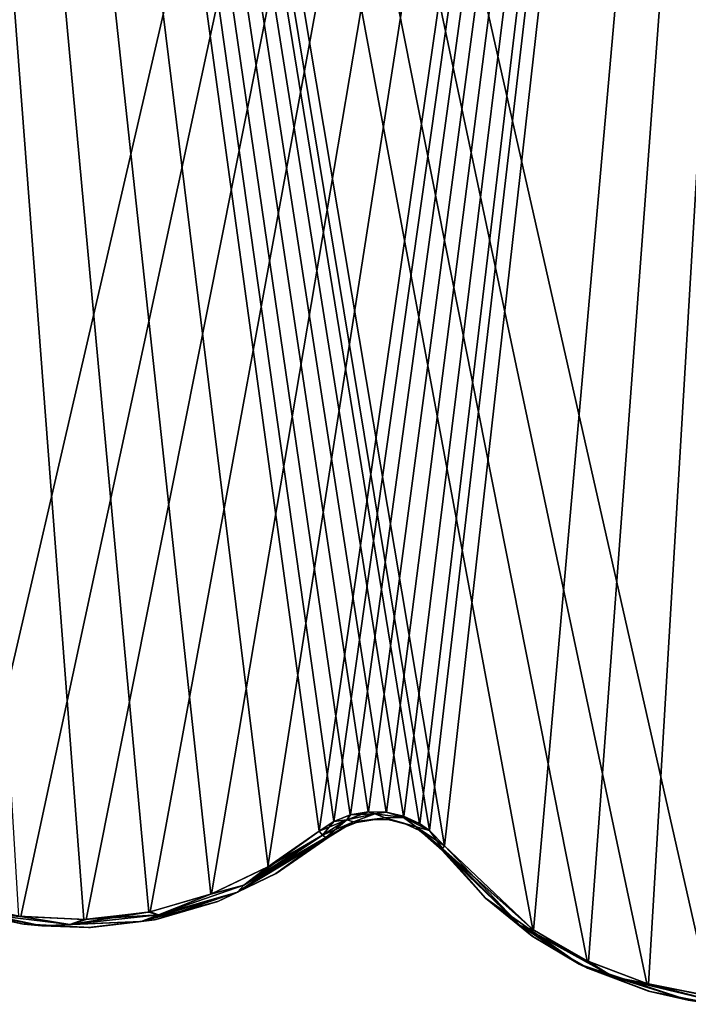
# Model space of a CAD drawing. Header units: millimetres. Extents: x -125 to 125, y -46 to 12.
# Tile 14 of 113: x -65 to -57, y -43 to -31. Entities that reach past the tile are written whole.
import ezdxf

# ---------------------------------------------------------------- set-up
doc = ezdxf.new("R2010")
doc.units = ezdxf.units.MM
doc.header["$LTSCALE"] = 26.699852
for name, color, linetype in [('141', 7, 'CONTINUOUS'), ('142', 7, 'CONTINUOUS'), ('158', 7, 'CONTINUOUS'), ('182', 7, 'CONTINUOUS'), ('183', 7, 'CONTINUOUS'), ('269', 7, 'CONTINUOUS'), ('270', 7, 'CONTINUOUS'), ('271', 7, 'CONTINUOUS'), ('300', 7, 'CONTINUOUS'), ('301', 7, 'CONTINUOUS'), ('302', 7, 'CONTINUOUS')]:
    doc.layers.add(name, color=color, linetype=linetype)

msp = doc.modelspace()

# ---------------------------------------------------------------- linework, layer by layer
at = {"layer": '141', "linetype": 'Continuous'}
for points in [[(-59.897, -41.103, 108.649), (-59.355, -41.702, -108.928), (-59.355, -41.702, 108.928), (-59.897, -41.103, 108.649)], [(-59.897, -41.103, -108.649), (-59.355, -41.702, -108.928), (-59.897, -41.103, 108.649), (-59.897, -41.103, -108.649)], [(-59.355, -41.702, 108.928), (-59.355, -41.702, -108.928), (-58.77, -42.175, 109.229), (-59.355, -41.702, 108.928)], [(-59.355, -41.702, -108.928), (-58.762, -42.181, -109.233), (-58.77, -42.175, 109.229), (-59.355, -41.702, -108.928)], [(-58.77, -42.175, 109.229), (-58.762, -42.181, -109.233), (-58.075, -42.577, 109.585), (-58.77, -42.175, 109.229)], [(-58.762, -42.181, -109.233), (-58.06, -42.584, -109.593), (-58.075, -42.577, 109.585), (-58.762, -42.181, -109.233)], [(-58.075, -42.577, 109.585), (-58.06, -42.584, -109.593), (-57.311, -42.866, 109.972), (-58.075, -42.577, 109.585)], [(-58.06, -42.584, -109.593), (-57.29, -42.872, -109.983), (-57.311, -42.866, 109.972), (-58.06, -42.584, -109.593)], [(-57.311, -42.866, 109.972), (-57.29, -42.872, -109.983), (-56.501, -43.028, 110.379), (-57.311, -42.866, 109.972)], [(-57.29, -42.872, -109.983), (-56.478, -43.031, -110.391), (-56.501, -43.028, 110.379), (-57.29, -42.872, -109.983)]]:
    msp.add_3dface(points, dxfattribs=at)
at = {"layer": '142', "linetype": 'Continuous'}
for points in [[(-61.981, -41.393, -107.396), (-61.324, -40.938, -107.774), (-61.978, -41.391, 107.397), (-61.981, -41.393, -107.396)], [(-61.324, -40.938, -107.774), (-61.324, -40.938, 107.774), (-61.978, -41.391, 107.397), (-61.324, -40.938, -107.774)], [(-62.709, -41.741, 106.973), (-61.981, -41.393, -107.396), (-61.978, -41.391, 107.397), (-62.709, -41.741, 106.973)], [(-62.701, -41.738, -106.978), (-61.981, -41.393, -107.396), (-62.709, -41.741, 106.973), (-62.701, -41.738, -106.978)], [(-65.977, -41.844, 105.027), (-65.953, -41.851, -105.042), (-65.166, -42.024, 105.518), (-65.977, -41.844, 105.027)], [(-63.502, -41.97, 106.509), (-63.483, -41.967, -106.52), (-62.709, -41.741, 106.973), (-63.502, -41.97, 106.509)], [(-63.483, -41.967, -106.52), (-62.701, -41.738, -106.978), (-62.709, -41.741, 106.973), (-63.483, -41.967, -106.52)], [(-65.953, -41.851, -105.042), (-65.138, -42.027, -105.535), (-65.166, -42.024, 105.518), (-65.953, -41.851, -105.042)], [(-64.305, -42.066, -106.034), (-63.483, -41.967, -106.52), (-63.502, -41.97, 106.509), (-64.305, -42.066, -106.034)], [(-65.166, -42.024, 105.518), (-65.138, -42.027, -105.535), (-64.331, -42.067, 106.019), (-65.166, -42.024, 105.518)], [(-65.138, -42.027, -105.535), (-64.305, -42.066, -106.034), (-64.331, -42.067, 106.019), (-65.138, -42.027, -105.535)], [(-64.331, -42.067, 106.019), (-64.305, -42.066, -106.034), (-63.502, -41.97, 106.509), (-64.331, -42.067, 106.019)]]:
    msp.add_3dface(points, dxfattribs=at)
at = {"layer": '158', "linetype": 'Continuous'}
for points in [[(-60.972, -40.752, 107.998), (-60.969, -40.751, -108), (-60.77, -40.714, 108.124), (-60.972, -40.752, 107.998)], [(-60.969, -40.751, -108), (-60.765, -40.714, -108.127), (-60.77, -40.714, 108.124), (-60.969, -40.751, -108)], [(-60.77, -40.714, 108.124), (-60.765, -40.714, -108.127), (-60.563, -40.72, 108.251), (-60.77, -40.714, 108.124)], [(-60.765, -40.714, -108.127), (-60.558, -40.72, -108.254), (-60.563, -40.72, 108.251), (-60.765, -40.714, -108.127)], [(-60.563, -40.72, 108.251), (-60.558, -40.72, -108.254), (-60.364, -40.766, 108.372), (-60.563, -40.72, 108.251)], [(-60.558, -40.72, -108.254), (-60.361, -40.767, -108.374), (-60.364, -40.766, 108.372), (-60.558, -40.72, -108.254)], [(-61.324, -40.938, 107.774), (-61.324, -40.938, -107.774), (-61.158, -40.827, -107.88), (-61.324, -40.938, 107.774)], [(-61.324, -40.938, 107.774), (-61.158, -40.827, -107.88), (-61.159, -40.828, 107.88), (-61.324, -40.938, 107.774)], [(-61.159, -40.828, 107.88), (-61.158, -40.827, -107.88), (-60.972, -40.752, 107.998), (-61.159, -40.828, 107.88)], [(-61.158, -40.827, -107.88), (-60.969, -40.751, -108), (-60.972, -40.752, 107.998), (-61.158, -40.827, -107.88)], [(-60.364, -40.766, 108.372), (-60.361, -40.767, -108.374), (-60.182, -40.85, 108.482), (-60.364, -40.766, 108.372)], [(-60.361, -40.767, -108.374), (-60.181, -40.851, -108.482), (-60.182, -40.85, 108.482), (-60.361, -40.767, -108.374)], [(-60.181, -40.851, -108.482), (-59.897, -41.103, -108.649), (-60.182, -40.85, 108.482), (-60.181, -40.851, -108.482)], [(-59.897, -41.103, -108.649), (-59.897, -41.103, 108.649), (-60.182, -40.85, 108.482), (-59.897, -41.103, -108.649)]]:
    msp.add_3dface(points, dxfattribs=at)
at = {"layer": '182', "color": 253, "linetype": 'Continuous', "true_color": 0xa2afbf}
for points in [[(-54.236, 8.942, -112.621), (-65.977, -41.757, -105.127), (-66.504, 8.942, -105.841), (-54.236, 8.942, -112.621)], [(-65.178, -41.93, -105.62), (-65.977, -41.757, -105.127), (-54.236, 8.942, -112.621), (-65.178, -41.93, -105.62)], [(-64.36, -41.968, -106.12), (-65.178, -41.93, -105.62), (-54.236, 8.942, -112.621), (-64.36, -41.968, -106.12)], [(-63.555, -41.87, -106.606), (-64.36, -41.968, -106.12), (-54.236, 8.942, -112.621), (-63.555, -41.87, -106.606)], [(-62.788, -41.646, -107.064), (-63.555, -41.87, -106.606), (-54.236, 8.942, -112.621), (-62.788, -41.646, -107.064)], [(-62.081, -41.308, -107.482), (-62.788, -41.646, -107.064), (-54.236, 8.942, -112.621), (-62.081, -41.308, -107.482)], [(-61.437, -40.862, -107.861), (-62.081, -41.308, -107.482), (-54.236, 8.942, -112.621), (-61.437, -40.862, -107.861)], [(-61.254, -40.741, -107.967), (-61.437, -40.862, -107.861), (-54.236, 8.942, -112.621), (-61.254, -40.741, -107.967)], [(-61.046, -40.657, -108.087), (-61.254, -40.741, -107.967), (-54.236, 8.942, -112.621), (-61.046, -40.657, -108.087)], [(-60.821, -40.616, -108.214), (-61.046, -40.657, -108.087), (-54.236, 8.942, -112.621), (-60.821, -40.616, -108.214)], [(-60.594, -40.623, -108.341), (-60.821, -40.616, -108.214), (-54.236, 8.942, -112.621), (-60.594, -40.623, -108.341)], [(-60.376, -40.675, -108.462), (-60.594, -40.623, -108.341), (-54.236, 8.942, -112.621), (-60.376, -40.675, -108.462)], [(-60.178, -40.767, -108.57), (-60.376, -40.675, -108.462), (-54.236, 8.942, -112.621), (-60.178, -40.767, -108.57)], [(-60.055, -40.852, -108.637), (-60.178, -40.767, -108.57), (-54.236, 8.942, -112.621), (-60.055, -40.852, -108.637)], [(-59.866, -41.044, -108.737), (-60.055, -40.852, -108.637), (-54.236, 8.942, -112.621), (-59.866, -41.044, -108.737)], [(-58.753, -42.1, -109.321), (-59.866, -41.044, -108.737), (-54.236, 8.942, -112.621), (-58.753, -42.1, -109.321)], [(-58.064, -42.495, -109.681), (-58.753, -42.1, -109.321), (-54.236, 8.942, -112.621), (-58.064, -42.495, -109.681)], [(-57.309, -42.778, -110.072), (-58.064, -42.495, -109.681), (-54.236, 8.942, -112.621), (-57.309, -42.778, -110.072)], [(-56.512, -42.933, -110.48), (-57.309, -42.778, -110.072), (-54.236, 8.942, -112.621), (-56.512, -42.933, -110.48)]]:
    msp.add_3dface(points, dxfattribs=at)
at = {"layer": '183', "color": 253, "linetype": 'Continuous', "true_color": 0xa2afbf}
for points in [[(-60.826, -40.617, 108.211), (-60.599, -40.622, 108.338), (-68.264, 8.942, 104.714), (-60.826, -40.617, 108.211)], [(-65.205, -41.926, 105.604), (-64.386, -41.969, 106.104), (-68.264, 8.942, 104.714), (-65.205, -41.926, 105.604)], [(-64.386, -41.969, 106.104), (-63.573, -41.874, 106.595), (-68.264, 8.942, 104.714), (-64.386, -41.969, 106.104)], [(-63.573, -41.874, 106.595), (-62.796, -41.649, 107.059), (-68.264, 8.942, 104.714), (-63.573, -41.874, 106.595)], [(-62.796, -41.649, 107.059), (-62.078, -41.306, 107.484), (-68.264, 8.942, 104.714), (-62.796, -41.649, 107.059)], [(-62.078, -41.306, 107.484), (-61.437, -40.862, 107.861), (-68.264, 8.942, 104.714), (-62.078, -41.306, 107.484)], [(-61.437, -40.862, 107.861), (-61.255, -40.741, 107.967), (-68.264, 8.942, 104.714), (-61.437, -40.862, 107.861)], [(-61.255, -40.741, 107.967), (-61.049, -40.657, 108.085), (-68.264, 8.942, 104.714), (-61.255, -40.741, 107.967)], [(-61.049, -40.657, 108.085), (-60.826, -40.617, 108.211), (-68.264, 8.942, 104.714), (-61.049, -40.657, 108.085)], [(-60.599, -40.622, 108.338), (-60.38, -40.673, 108.46), (-68.264, 8.942, 104.714), (-60.599, -40.622, 108.338)], [(-60.38, -40.673, 108.46), (-60.18, -40.766, 108.569), (-68.264, 8.942, 104.714), (-60.38, -40.673, 108.46)], [(-60.18, -40.766, 108.569), (-60.054, -40.852, 108.637), (-68.264, 8.942, 104.714), (-60.18, -40.766, 108.569)], [(-60.054, -40.852, 108.637), (-59.866, -41.044, 108.737), (-68.264, 8.942, 104.714), (-60.054, -40.852, 108.637)], [(-59.866, -41.044, 108.737), (-58.76, -42.095, 109.317), (-68.264, 8.942, 104.714), (-59.866, -41.044, 108.737)], [(-58.76, -42.095, 109.317), (-58.079, -42.488, 109.673), (-68.264, 8.942, 104.714), (-58.76, -42.095, 109.317)], [(-58.079, -42.488, 109.673), (-57.33, -42.772, 110.061), (-68.264, 8.942, 104.714), (-58.079, -42.488, 109.673)], [(-68.264, 8.942, 104.714), (-56.535, -42.931, 110.468), (-56.318, 8.942, 111.594), (-68.264, 8.942, 104.714)], [(-57.33, -42.772, 110.061), (-56.535, -42.931, 110.468), (-68.264, 8.942, 104.714), (-57.33, -42.772, 110.061)]]:
    msp.add_3dface(points, dxfattribs=at)
at = {"layer": '269', "linetype": 'Continuous'}
for points in [[(-58.918, -42.043, -109.213), (-59.897, -41.103, -108.649), (-59.895, -41.081, -108.7), (-58.918, -42.043, -109.213)], [(-59.355, -41.702, -108.928), (-59.897, -41.103, -108.649), (-58.918, -42.043, -109.213), (-59.355, -41.702, -108.928)], [(-58.753, -42.1, -109.321), (-59.895, -41.081, -108.7), (-59.894, -41.08, -108.702), (-58.753, -42.1, -109.321)], [(-58.753, -42.1, -109.321), (-58.918, -42.043, -109.213), (-59.895, -41.081, -108.7), (-58.753, -42.1, -109.321)], [(-59.893, -41.077, -108.705), (-58.753, -42.1, -109.321), (-59.894, -41.08, -108.702), (-59.893, -41.077, -108.705)], [(-59.866, -41.044, -108.737), (-58.753, -42.1, -109.321), (-59.893, -41.077, -108.705), (-59.866, -41.044, -108.737)], [(-58.762, -42.181, -109.233), (-59.355, -41.702, -108.928), (-58.179, -42.526, -109.545), (-58.762, -42.181, -109.233)], [(-58.179, -42.526, -109.545), (-59.355, -41.702, -108.928), (-58.918, -42.043, -109.213), (-58.179, -42.526, -109.545)], [(-58.064, -42.495, -109.681), (-57.752, -42.686, -109.821), (-58.918, -42.043, -109.213), (-58.064, -42.495, -109.681)], [(-58.753, -42.1, -109.321), (-58.064, -42.495, -109.681), (-58.918, -42.043, -109.213), (-58.753, -42.1, -109.321)], [(-57.752, -42.686, -109.821), (-58.179, -42.526, -109.545), (-58.918, -42.043, -109.213), (-57.752, -42.686, -109.821)], [(-58.06, -42.584, -109.593), (-58.762, -42.181, -109.233), (-58.179, -42.526, -109.545), (-58.06, -42.584, -109.593)], [(-58.06, -42.584, -109.593), (-58.179, -42.526, -109.545), (-56.812, -42.979, -110.251), (-58.06, -42.584, -109.593)], [(-56.812, -42.979, -110.251), (-58.179, -42.526, -109.545), (-57.752, -42.686, -109.821), (-56.812, -42.979, -110.251)], [(-58.064, -42.495, -109.681), (-57.309, -42.778, -110.072), (-57.752, -42.686, -109.821), (-58.064, -42.495, -109.681)], [(-57.29, -42.872, -109.983), (-58.06, -42.584, -109.593), (-56.812, -42.979, -110.251), (-57.29, -42.872, -109.983)], [(-56.512, -42.933, -110.48), (-56.48, -42.993, -110.475), (-57.752, -42.686, -109.821), (-56.512, -42.933, -110.48)], [(-57.309, -42.778, -110.072), (-56.512, -42.933, -110.48), (-57.752, -42.686, -109.821), (-57.309, -42.778, -110.072)], [(-56.48, -42.993, -110.475), (-56.812, -42.979, -110.251), (-57.752, -42.686, -109.821), (-56.48, -42.993, -110.475)], [(-56.478, -43.031, -110.391), (-57.29, -42.872, -109.983), (-56.812, -42.979, -110.251), (-56.478, -43.031, -110.391)], [(-55.382, -43.024, -110.975), (-56.812, -42.979, -110.251), (-56.48, -42.993, -110.475), (-55.382, -43.024, -110.975)], [(-56.478, -43.031, -110.391), (-56.812, -42.979, -110.251), (-55.382, -43.024, -110.975), (-56.478, -43.031, -110.391)]]:
    msp.add_3dface(points, dxfattribs=at)
at = {"layer": '270', "linetype": 'Continuous'}
for points in [[(-61.254, -40.741, -107.967), (-61.091, -40.72, -108.048), (-61.398, -40.909, -107.86), (-61.254, -40.741, -107.967)], [(-61.091, -40.72, -108.048), (-61.355, -40.938, -107.827), (-61.398, -40.909, -107.86), (-61.091, -40.72, -108.048)], [(-61.006, -40.742, -108.048), (-61.355, -40.938, -107.827), (-61.091, -40.72, -108.048), (-61.006, -40.742, -108.048)], [(-61.254, -40.741, -107.967), (-61.046, -40.657, -108.087), (-61.091, -40.72, -108.048), (-61.254, -40.741, -107.967)], [(-61.046, -40.657, -108.087), (-60.821, -40.616, -108.214), (-61.091, -40.72, -108.048), (-61.046, -40.657, -108.087)], [(-60.821, -40.616, -108.214), (-60.742, -40.643, -108.253), (-61.091, -40.72, -108.048), (-60.821, -40.616, -108.214)], [(-60.742, -40.643, -108.253), (-61.006, -40.742, -108.048), (-61.091, -40.72, -108.048), (-60.742, -40.643, -108.253)], [(-60.613, -40.695, -108.288), (-61.006, -40.742, -108.048), (-60.742, -40.643, -108.253), (-60.613, -40.695, -108.288)], [(-60.613, -40.695, -108.288), (-60.969, -40.751, -108), (-61.006, -40.742, -108.048), (-60.613, -40.695, -108.288)], [(-60.765, -40.714, -108.127), (-60.969, -40.751, -108), (-60.613, -40.695, -108.288), (-60.765, -40.714, -108.127)], [(-60.821, -40.616, -108.214), (-60.594, -40.623, -108.341), (-60.742, -40.643, -108.253), (-60.821, -40.616, -108.214)], [(-60.558, -40.72, -108.254), (-60.765, -40.714, -108.127), (-60.613, -40.695, -108.288), (-60.558, -40.72, -108.254)], [(-60.594, -40.623, -108.341), (-60.382, -40.687, -108.457), (-60.742, -40.643, -108.253), (-60.594, -40.623, -108.341)], [(-60.382, -40.687, -108.457), (-60.613, -40.695, -108.288), (-60.742, -40.643, -108.253), (-60.382, -40.687, -108.457)], [(-60.223, -40.805, -108.518), (-60.613, -40.695, -108.288), (-60.382, -40.687, -108.457), (-60.223, -40.805, -108.518)], [(-60.223, -40.805, -108.518), (-60.558, -40.72, -108.254), (-60.613, -40.695, -108.288), (-60.223, -40.805, -108.518)], [(-60.594, -40.623, -108.341), (-60.376, -40.675, -108.462), (-60.382, -40.687, -108.457), (-60.594, -40.623, -108.341)], [(-60.361, -40.767, -108.374), (-60.558, -40.72, -108.254), (-60.223, -40.805, -108.518), (-60.361, -40.767, -108.374)], [(-60.376, -40.675, -108.462), (-60.178, -40.767, -108.57), (-60.382, -40.687, -108.457), (-60.376, -40.675, -108.462)], [(-60.178, -40.767, -108.57), (-60.055, -40.852, -108.637), (-60.382, -40.687, -108.457), (-60.178, -40.767, -108.57)], [(-60.055, -40.852, -108.637), (-60.223, -40.805, -108.518), (-60.382, -40.687, -108.457), (-60.055, -40.852, -108.637)], [(-61.437, -40.862, -107.861), (-61.254, -40.741, -107.967), (-61.398, -40.909, -107.86), (-61.437, -40.862, -107.861)], [(-61.006, -40.742, -108.048), (-61.324, -40.938, -107.774), (-61.355, -40.938, -107.827), (-61.006, -40.742, -108.048)], [(-61.158, -40.827, -107.88), (-61.324, -40.938, -107.774), (-61.006, -40.742, -108.048), (-61.158, -40.827, -107.88)], [(-60.969, -40.751, -108), (-61.158, -40.827, -107.88), (-61.006, -40.742, -108.048), (-60.969, -40.751, -108)], [(-60.181, -40.851, -108.482), (-60.361, -40.767, -108.374), (-60.223, -40.805, -108.518), (-60.181, -40.851, -108.482)], [(-59.893, -41.077, -108.705), (-60.181, -40.851, -108.482), (-60.223, -40.805, -108.518), (-59.893, -41.077, -108.705)], [(-60.055, -40.852, -108.637), (-59.866, -41.044, -108.737), (-60.223, -40.805, -108.518), (-60.055, -40.852, -108.637)], [(-59.866, -41.044, -108.737), (-59.893, -41.077, -108.705), (-60.223, -40.805, -108.518), (-59.866, -41.044, -108.737)], [(-60.181, -40.851, -108.482), (-59.893, -41.077, -108.705), (-59.894, -41.08, -108.702), (-60.181, -40.851, -108.482)], [(-59.897, -41.103, -108.649), (-60.181, -40.851, -108.482), (-59.895, -41.081, -108.7), (-59.897, -41.103, -108.649)], [(-59.895, -41.081, -108.7), (-60.181, -40.851, -108.482), (-59.894, -41.08, -108.702), (-59.895, -41.081, -108.7)]]:
    msp.add_3dface(points, dxfattribs=at)
at = {"layer": '271', "linetype": 'Continuous'}
for points in [[(-61.398, -40.909, -107.86), (-62.461, -41.624, -107.176), (-62.381, -41.537, -107.282), (-61.398, -40.909, -107.86)], [(-61.398, -40.909, -107.86), (-61.355, -40.938, -107.827), (-62.461, -41.624, -107.176), (-61.398, -40.909, -107.86)], [(-61.355, -40.938, -107.827), (-61.981, -41.393, -107.396), (-62.461, -41.624, -107.176), (-61.355, -40.938, -107.827)], [(-62.081, -41.308, -107.482), (-61.437, -40.862, -107.861), (-62.381, -41.537, -107.282), (-62.081, -41.308, -107.482)], [(-61.437, -40.862, -107.861), (-61.398, -40.909, -107.86), (-62.381, -41.537, -107.282), (-61.437, -40.862, -107.861)], [(-61.324, -40.938, -107.774), (-61.981, -41.393, -107.396), (-61.355, -40.938, -107.827), (-61.324, -40.938, -107.774)], [(-62.788, -41.646, -107.064), (-62.081, -41.308, -107.482), (-62.381, -41.537, -107.282), (-62.788, -41.646, -107.064)], [(-61.981, -41.393, -107.396), (-62.701, -41.738, -106.978), (-62.461, -41.624, -107.176), (-61.981, -41.393, -107.396)], [(-62.381, -41.537, -107.282), (-62.461, -41.624, -107.176), (-63.453, -41.91, -106.644), (-62.381, -41.537, -107.282)], [(-62.788, -41.646, -107.064), (-62.381, -41.537, -107.282), (-63.453, -41.91, -106.644), (-62.788, -41.646, -107.064)], [(-62.461, -41.624, -107.176), (-63.67, -41.994, -106.455), (-63.453, -41.91, -106.644), (-62.461, -41.624, -107.176)], [(-63.483, -41.967, -106.52), (-63.67, -41.994, -106.455), (-62.461, -41.624, -107.176), (-63.483, -41.967, -106.52)], [(-63.555, -41.87, -106.606), (-62.788, -41.646, -107.064), (-63.453, -41.91, -106.644), (-63.555, -41.87, -106.606)], [(-62.701, -41.738, -106.978), (-63.483, -41.967, -106.52), (-62.461, -41.624, -107.176), (-62.701, -41.738, -106.978)], [(-64.913, -42.048, -105.701), (-66.131, -41.792, -104.948), (-65.667, -41.898, -105.295), (-64.913, -42.048, -105.701)], [(-65.953, -41.851, -105.042), (-66.131, -41.792, -104.948), (-64.913, -42.048, -105.701), (-65.953, -41.851, -105.042)], [(-65.977, -41.757, -105.127), (-65.178, -41.93, -105.62), (-65.667, -41.898, -105.295), (-65.977, -41.757, -105.127)], [(-65.138, -42.027, -105.535), (-65.953, -41.851, -105.042), (-64.913, -42.048, -105.701), (-65.138, -42.027, -105.535)], [(-65.178, -41.93, -105.62), (-64.563, -42.029, -105.973), (-65.667, -41.898, -105.295), (-65.178, -41.93, -105.62)], [(-64.563, -42.029, -105.973), (-64.913, -42.048, -105.701), (-65.667, -41.898, -105.295), (-64.563, -42.029, -105.973)], [(-65.178, -41.93, -105.62), (-64.36, -41.968, -106.12), (-64.563, -42.029, -105.973), (-65.178, -41.93, -105.62)], [(-64.36, -41.968, -106.12), (-63.555, -41.87, -106.606), (-64.563, -42.029, -105.973), (-64.36, -41.968, -106.12)], [(-63.555, -41.87, -106.606), (-63.453, -41.91, -106.644), (-64.563, -42.029, -105.973), (-63.555, -41.87, -106.606)], [(-63.453, -41.91, -106.644), (-63.67, -41.994, -106.455), (-64.563, -42.029, -105.973), (-63.453, -41.91, -106.644)], [(-63.483, -41.967, -106.52), (-64.305, -42.066, -106.034), (-63.67, -41.994, -106.455), (-63.483, -41.967, -106.52)], [(-64.305, -42.066, -106.034), (-65.138, -42.027, -105.535), (-64.913, -42.048, -105.701), (-64.305, -42.066, -106.034)], [(-63.67, -41.994, -106.455), (-64.913, -42.048, -105.701), (-64.563, -42.029, -105.973), (-63.67, -41.994, -106.455)], [(-64.305, -42.066, -106.034), (-64.913, -42.048, -105.701), (-63.67, -41.994, -106.455), (-64.305, -42.066, -106.034)]]:
    msp.add_3dface(points, dxfattribs=at)
at = {"layer": '300', "linetype": 'Continuous'}
for points in [[(-62.461, -41.624, 107.176), (-61.324, -40.938, 107.774), (-61.355, -40.938, 107.827), (-62.461, -41.624, 107.176)], [(-62.461, -41.624, 107.176), (-61.355, -40.938, 107.827), (-62.381, -41.537, 107.282), (-62.461, -41.624, 107.176)], [(-61.978, -41.391, 107.397), (-61.324, -40.938, 107.774), (-62.461, -41.624, 107.176), (-61.978, -41.391, 107.397)], [(-62.381, -41.537, 107.282), (-61.355, -40.938, 107.827), (-61.398, -40.909, 107.86), (-62.381, -41.537, 107.282)], [(-62.078, -41.306, 107.484), (-62.381, -41.537, 107.282), (-61.398, -40.909, 107.86), (-62.078, -41.306, 107.484)], [(-61.437, -40.862, 107.861), (-62.078, -41.306, 107.484), (-61.398, -40.909, 107.86), (-61.437, -40.862, 107.861)], [(-62.078, -41.306, 107.484), (-62.796, -41.649, 107.059), (-62.381, -41.537, 107.282), (-62.078, -41.306, 107.484)], [(-62.709, -41.741, 106.973), (-61.978, -41.391, 107.397), (-62.461, -41.624, 107.176), (-62.709, -41.741, 106.973)], [(-63.453, -41.91, 106.644), (-62.461, -41.624, 107.176), (-62.381, -41.537, 107.282), (-63.453, -41.91, 106.644)], [(-62.796, -41.649, 107.059), (-63.453, -41.91, 106.644), (-62.381, -41.537, 107.282), (-62.796, -41.649, 107.059)], [(-63.67, -41.994, 106.455), (-62.709, -41.741, 106.973), (-62.461, -41.624, 107.176), (-63.67, -41.994, 106.455)], [(-63.67, -41.994, 106.455), (-62.461, -41.624, 107.176), (-63.453, -41.91, 106.644), (-63.67, -41.994, 106.455)], [(-62.796, -41.649, 107.059), (-63.573, -41.874, 106.595), (-63.453, -41.91, 106.644), (-62.796, -41.649, 107.059)], [(-66.131, -41.792, 104.948), (-65.166, -42.024, 105.518), (-64.913, -42.048, 105.701), (-66.131, -41.792, 104.948)], [(-65.977, -41.844, 105.027), (-65.166, -42.024, 105.518), (-66.131, -41.792, 104.948), (-65.977, -41.844, 105.027)], [(-66.131, -41.792, 104.948), (-64.913, -42.048, 105.701), (-65.667, -41.898, 105.295), (-66.131, -41.792, 104.948)], [(-63.502, -41.97, 106.509), (-62.709, -41.741, 106.973), (-63.67, -41.994, 106.455), (-63.502, -41.97, 106.509)], [(-65.205, -41.926, 105.604), (-65.667, -41.898, 105.295), (-64.563, -42.029, 105.973), (-65.205, -41.926, 105.604)], [(-65.667, -41.898, 105.295), (-64.913, -42.048, 105.701), (-64.563, -42.029, 105.973), (-65.667, -41.898, 105.295)], [(-64.386, -41.969, 106.104), (-65.205, -41.926, 105.604), (-64.563, -42.029, 105.973), (-64.386, -41.969, 106.104)], [(-64.386, -41.969, 106.104), (-64.563, -42.029, 105.973), (-63.453, -41.91, 106.644), (-64.386, -41.969, 106.104)], [(-64.563, -42.029, 105.973), (-63.67, -41.994, 106.455), (-63.453, -41.91, 106.644), (-64.563, -42.029, 105.973)], [(-63.573, -41.874, 106.595), (-64.386, -41.969, 106.104), (-63.453, -41.91, 106.644), (-63.573, -41.874, 106.595)], [(-65.166, -42.024, 105.518), (-64.331, -42.067, 106.019), (-64.913, -42.048, 105.701), (-65.166, -42.024, 105.518)], [(-64.913, -42.048, 105.701), (-64.331, -42.067, 106.019), (-63.67, -41.994, 106.455), (-64.913, -42.048, 105.701)], [(-64.913, -42.048, 105.701), (-63.67, -41.994, 106.455), (-64.563, -42.029, 105.973), (-64.913, -42.048, 105.701)], [(-64.331, -42.067, 106.019), (-63.502, -41.97, 106.509), (-63.67, -41.994, 106.455), (-64.331, -42.067, 106.019)]]:
    msp.add_3dface(points, dxfattribs=at)
at = {"layer": '301', "linetype": 'Continuous'}
for points in [[(-61.437, -40.862, 107.861), (-61.398, -40.909, 107.86), (-61.091, -40.72, 108.048), (-61.437, -40.862, 107.861)], [(-61.255, -40.741, 107.967), (-61.437, -40.862, 107.861), (-61.091, -40.72, 108.048), (-61.255, -40.741, 107.967)], [(-61.398, -40.909, 107.86), (-61.006, -40.742, 108.048), (-61.091, -40.72, 108.048), (-61.398, -40.909, 107.86)], [(-61.049, -40.657, 108.085), (-61.255, -40.741, 107.967), (-61.091, -40.72, 108.048), (-61.049, -40.657, 108.085)], [(-61.091, -40.72, 108.048), (-61.006, -40.742, 108.048), (-60.742, -40.643, 108.253), (-61.091, -40.72, 108.048)], [(-61.049, -40.657, 108.085), (-61.091, -40.72, 108.048), (-60.742, -40.643, 108.253), (-61.049, -40.657, 108.085)], [(-60.826, -40.617, 108.211), (-61.049, -40.657, 108.085), (-60.742, -40.643, 108.253), (-60.826, -40.617, 108.211)], [(-61.006, -40.742, 108.048), (-60.613, -40.695, 108.288), (-60.742, -40.643, 108.253), (-61.006, -40.742, 108.048)], [(-61.006, -40.742, 108.048), (-60.77, -40.714, 108.124), (-60.613, -40.695, 108.288), (-61.006, -40.742, 108.048)], [(-60.972, -40.752, 107.998), (-60.77, -40.714, 108.124), (-61.006, -40.742, 108.048), (-60.972, -40.752, 107.998)], [(-60.599, -40.622, 108.338), (-60.826, -40.617, 108.211), (-60.742, -40.643, 108.253), (-60.599, -40.622, 108.338)], [(-60.77, -40.714, 108.124), (-60.563, -40.72, 108.251), (-60.613, -40.695, 108.288), (-60.77, -40.714, 108.124)], [(-60.599, -40.622, 108.338), (-60.742, -40.643, 108.253), (-60.382, -40.687, 108.457), (-60.599, -40.622, 108.338)], [(-60.742, -40.643, 108.253), (-60.613, -40.695, 108.288), (-60.382, -40.687, 108.457), (-60.742, -40.643, 108.253)], [(-60.613, -40.695, 108.288), (-60.223, -40.805, 108.518), (-60.382, -40.687, 108.457), (-60.613, -40.695, 108.288)], [(-60.613, -40.695, 108.288), (-60.364, -40.766, 108.372), (-60.223, -40.805, 108.518), (-60.613, -40.695, 108.288)], [(-60.563, -40.72, 108.251), (-60.364, -40.766, 108.372), (-60.613, -40.695, 108.288), (-60.563, -40.72, 108.251)], [(-60.38, -40.673, 108.46), (-60.599, -40.622, 108.338), (-60.382, -40.687, 108.457), (-60.38, -40.673, 108.46)], [(-60.18, -40.766, 108.569), (-60.38, -40.673, 108.46), (-60.382, -40.687, 108.457), (-60.18, -40.766, 108.569)], [(-60.223, -40.805, 108.518), (-60.054, -40.852, 108.637), (-60.382, -40.687, 108.457), (-60.223, -40.805, 108.518)], [(-60.054, -40.852, 108.637), (-60.18, -40.766, 108.569), (-60.382, -40.687, 108.457), (-60.054, -40.852, 108.637)], [(-61.398, -40.909, 107.86), (-61.355, -40.938, 107.827), (-61.006, -40.742, 108.048), (-61.398, -40.909, 107.86)], [(-61.355, -40.938, 107.827), (-61.159, -40.828, 107.88), (-61.006, -40.742, 108.048), (-61.355, -40.938, 107.827)], [(-61.324, -40.938, 107.774), (-61.159, -40.828, 107.88), (-61.355, -40.938, 107.827), (-61.324, -40.938, 107.774)], [(-61.159, -40.828, 107.88), (-60.972, -40.752, 107.998), (-61.006, -40.742, 108.048), (-61.159, -40.828, 107.88)], [(-60.364, -40.766, 108.372), (-60.182, -40.85, 108.482), (-60.223, -40.805, 108.518), (-60.364, -40.766, 108.372)], [(-60.054, -40.852, 108.637), (-60.223, -40.805, 108.518), (-59.893, -41.077, 108.705), (-60.054, -40.852, 108.637)], [(-60.182, -40.85, 108.482), (-59.897, -41.103, 108.649), (-60.223, -40.805, 108.518), (-60.182, -40.85, 108.482)], [(-60.223, -40.805, 108.518), (-59.897, -41.103, 108.649), (-59.895, -41.081, 108.7), (-60.223, -40.805, 108.518)], [(-59.893, -41.077, 108.705), (-60.223, -40.805, 108.518), (-59.894, -41.08, 108.702), (-59.893, -41.077, 108.705)], [(-59.894, -41.08, 108.702), (-60.223, -40.805, 108.518), (-59.895, -41.081, 108.7), (-59.894, -41.08, 108.702)], [(-59.866, -41.044, 108.737), (-60.054, -40.852, 108.637), (-59.893, -41.077, 108.705), (-59.866, -41.044, 108.737)]]:
    msp.add_3dface(points, dxfattribs=at)
at = {"layer": '302', "linetype": 'Continuous'}
for points in [[(-59.897, -41.103, 108.649), (-59.355, -41.702, 108.928), (-59.895, -41.081, 108.7), (-59.897, -41.103, 108.649)], [(-59.894, -41.08, 108.702), (-59.895, -41.081, 108.7), (-58.918, -42.043, 109.213), (-59.894, -41.08, 108.702)], [(-59.895, -41.081, 108.7), (-59.355, -41.702, 108.928), (-58.918, -42.043, 109.213), (-59.895, -41.081, 108.7)], [(-59.893, -41.077, 108.705), (-59.894, -41.08, 108.702), (-58.918, -42.043, 109.213), (-59.893, -41.077, 108.705)], [(-59.866, -41.044, 108.737), (-59.893, -41.077, 108.705), (-58.918, -42.043, 109.213), (-59.866, -41.044, 108.737)], [(-58.76, -42.095, 109.317), (-59.866, -41.044, 108.737), (-58.918, -42.043, 109.213), (-58.76, -42.095, 109.317)], [(-59.355, -41.702, 108.928), (-58.178, -42.526, 109.545), (-58.918, -42.043, 109.213), (-59.355, -41.702, 108.928)], [(-59.355, -41.702, 108.928), (-58.77, -42.175, 109.229), (-58.178, -42.526, 109.545), (-59.355, -41.702, 108.928)], [(-58.918, -42.043, 109.213), (-58.178, -42.526, 109.545), (-57.752, -42.686, 109.821), (-58.918, -42.043, 109.213)], [(-58.76, -42.095, 109.317), (-58.918, -42.043, 109.213), (-57.752, -42.686, 109.821), (-58.76, -42.095, 109.317)], [(-58.77, -42.175, 109.229), (-58.075, -42.577, 109.585), (-58.178, -42.526, 109.545), (-58.77, -42.175, 109.229)], [(-58.079, -42.488, 109.673), (-58.76, -42.095, 109.317), (-57.752, -42.686, 109.821), (-58.079, -42.488, 109.673)], [(-58.075, -42.577, 109.585), (-57.311, -42.866, 109.972), (-58.178, -42.526, 109.545), (-58.075, -42.577, 109.585)], [(-58.178, -42.526, 109.545), (-57.311, -42.866, 109.972), (-56.812, -42.979, 110.251), (-58.178, -42.526, 109.545)], [(-58.178, -42.526, 109.545), (-56.812, -42.979, 110.251), (-57.752, -42.686, 109.821), (-58.178, -42.526, 109.545)], [(-57.33, -42.772, 110.061), (-58.079, -42.488, 109.673), (-57.752, -42.686, 109.821), (-57.33, -42.772, 110.061)], [(-57.752, -42.686, 109.821), (-56.812, -42.979, 110.251), (-56.48, -42.993, 110.475), (-57.752, -42.686, 109.821)], [(-57.33, -42.772, 110.061), (-57.752, -42.686, 109.821), (-56.48, -42.993, 110.475), (-57.33, -42.772, 110.061)], [(-56.535, -42.931, 110.468), (-57.33, -42.772, 110.061), (-56.48, -42.993, 110.475), (-56.535, -42.931, 110.468)], [(-57.311, -42.866, 109.972), (-56.501, -43.028, 110.379), (-56.812, -42.979, 110.251), (-57.311, -42.866, 109.972)]]:
    msp.add_3dface(points, dxfattribs=at)

doc.saveas('drawing.dxf')
